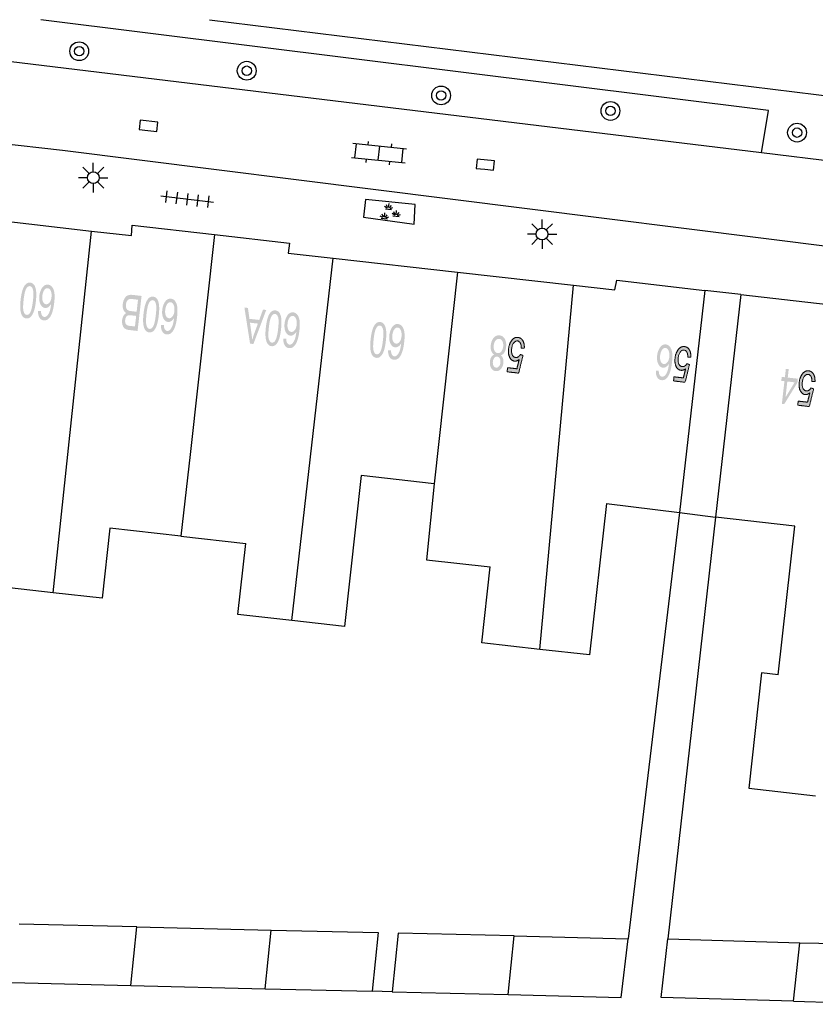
# Model space of a CAD drawing. Header units: metres. Extents: x 134521 to 134907, y 396000 to 396359.
# Tile 65 of 135: x 134652 to 134685, y 396317 to 396359. Entities that reach past the tile are written whole.
import ezdxf

# ---------------------------------------------------------------- set-up
doc = ezdxf.new("R2010")
doc.units = ezdxf.units.M
doc.header["$MEASUREMENT"] = 0

msp = doc.modelspace()

# ---------------------------------------------------------------- hatches: boundary and pattern name
at = {"linetype": 'Continuous', "lineweight": 0, "extrusion": (0, 0, -1)}
h = msp.add_hatch(color=251, dxfattribs=at)
edge = h.paths.add_edge_path()
edge.add_spline(control_points=[(-134652.191, 396347.363), (-134652.161, 396347.098), (-134652.106, 396346.941), (-134652.051, 396346.784), (-134651.97, 396346.705), (-134651.889, 396346.626), (-134651.78, 396346.638), (-134651.7, 396346.648), (-134651.645, 396346.703), (-134651.59, 396346.758), (-134651.562, 396346.853), (-134651.533, 396346.949), (-134651.525, 396347.082), (-134651.518, 396347.215), (-134651.543, 396347.436), (-134651.573, 396347.698), (-134651.627, 396347.856), (-134651.681, 396348.013), (-134651.763, 396348.092), (-134651.844, 396348.172), (-134651.953, 396348.159), (-134652.097, 396348.143), (-134652.161, 396347.98), (-134652.238, 396347.782), (-134652.191, 396347.363)], knot_values=[0, 0, 0, 0.083333, 0.083333, 0.166667, 0.166667, 0.25, 0.25, 0.333333, 0.333333, 0.416667, 0.416667, 0.5, 0.5, 0.583333, 0.583333, 0.666667, 0.666667, 0.75, 0.75, 0.833333, 0.833333, 0.916667, 0.916667, 1, 1, 1], degree=2, periodic=0)
edge = h.paths.add_edge_path(flags=16)
edge.add_spline(control_points=[(-134652.065, 396347.377), (-134652.107, 396347.745), (-134652.063, 396347.872), (-134652.02, 396348), (-134651.936, 396348.01), (-134651.852, 396348.019), (-134651.781, 396347.904), (-134651.71, 396347.789), (-134651.669, 396347.422), (-134651.627, 396347.054), (-134651.67, 396346.927), (-134651.713, 396346.799), (-134651.799, 396346.789), (-134651.883, 396346.78), (-134651.945, 396346.881), (-134652.023, 396347.01), (-134652.065, 396347.377)], knot_values=[0, 0, 0, 0.125, 0.125, 0.25, 0.25, 0.375, 0.375, 0.5, 0.5, 0.625, 0.625, 0.75, 0.75, 0.875, 0.875, 1, 1, 1], degree=2, periodic=0)
h = msp.add_hatch(color=251, dxfattribs=at)
edge = h.paths.add_edge_path()
edge.add_line((-134652.284, 396346.957), (-134652.407, 396346.958))
edge.add_spline(control_points=[(-134652.407, 396346.958), (-134652.411, 396346.848), (-134652.435, 396346.796), (-134652.476, 396346.711), (-134652.549, 396346.703), (-134652.607, 396346.696), (-134652.657, 396346.74), (-134652.722, 396346.797), (-134652.769, 396346.914), (-134652.816, 396347.031), (-134652.843, 396347.255), (-134652.787, 396347.159), (-134652.718, 396347.117), (-134652.648, 396347.076), (-134652.579, 396347.084), (-134652.456, 396347.098), (-134652.386, 396347.242), (-134652.315, 396347.387), (-134652.34, 396347.6), (-134652.355, 396347.74), (-134652.41, 396347.856), (-134652.464, 396347.972), (-134652.541, 396348.028), (-134652.619, 396348.084), (-134652.709, 396348.074), (-134652.861, 396348.056), (-134652.939, 396347.877), (-134653.016, 396347.698), (-134652.972, 396347.312), (-134652.923, 396346.88), (-134652.794, 396346.696), (-134652.682, 396346.536), (-134652.524, 396346.554), (-134652.407, 396346.567), (-134652.343, 396346.674), (-134652.279, 396346.782), (-134652.284, 396346.957)], knot_values=[0, 0, 0, 0.055556, 0.055556, 0.111111, 0.111111, 0.166667, 0.166667, 0.222222, 0.222222, 0.277778, 0.277778, 0.333333, 0.333333, 0.388889, 0.388889, 0.444444, 0.444444, 0.5, 0.5, 0.555556, 0.555556, 0.611111, 0.611111, 0.666667, 0.666667, 0.722222, 0.722222, 0.777778, 0.777778, 0.833333, 0.833333, 0.888889, 0.888889, 0.944444, 0.944444, 1, 1, 1], degree=2, periodic=0)
edge = h.paths.add_edge_path(flags=16)
edge.add_spline(control_points=[(-134652.856, 396347.542), (-134652.867, 396347.637), (-134652.85, 396347.726), (-134652.833, 396347.816), (-134652.79, 396347.867), (-134652.748, 396347.917), (-134652.694, 396347.923), (-134652.617, 396347.932), (-134652.551, 396347.845), (-134652.485, 396347.758), (-134652.467, 396347.597), (-134652.449, 396347.442), (-134652.493, 396347.347), (-134652.538, 396347.252), (-134652.622, 396347.242), (-134652.704, 396347.233), (-134652.772, 396347.315), (-134652.84, 396347.398), (-134652.856, 396347.542)], knot_values=[0, 0, 0, 0.111111, 0.111111, 0.222222, 0.222222, 0.333333, 0.333333, 0.444444, 0.444444, 0.555556, 0.555556, 0.666667, 0.666667, 0.777778, 0.777778, 0.888889, 0.888889, 1, 1, 1], degree=2, periodic=0)
h = msp.add_hatch(color=251, dxfattribs=at)
edge = h.paths.add_edge_path()
edge.add_line((-134656.69, 396347.594), (-134656.52, 396346.103))
edge.add_line((-134656.52, 396346.103), (-134656.148, 396346.146))
edge.add_spline(control_points=[(-134656.148, 396346.146), (-134656.034, 396346.159), (-134655.97, 396346.212), (-134655.907, 396346.265), (-134655.878, 396346.363), (-134655.85, 396346.462), (-134655.862, 396346.565), (-134655.873, 396346.66), (-134655.917, 396346.741), (-134655.961, 396346.821), (-134656.037, 396346.865), (-134655.951, 396346.915), (-134655.913, 396347.016), (-134655.875, 396347.117), (-134655.89, 396347.247), (-134655.902, 396347.352), (-134655.942, 396347.438), (-134655.982, 396347.525), (-134656.03, 396347.569), (-134656.079, 396347.613), (-134656.148, 396347.63), (-134656.216, 396347.648), (-134656.311, 396347.637)], knot_values=[0, 0, 0, 0.090909, 0.090909, 0.181818, 0.181818, 0.272727, 0.272727, 0.363636, 0.363636, 0.454545, 0.454545, 0.545455, 0.545455, 0.636364, 0.636364, 0.727273, 0.727273, 0.818182, 0.818182, 0.909091, 0.909091, 1, 1, 1], degree=2, periodic=0)
edge.add_line((-134656.311, 396347.637), (-134656.69, 396347.594))
edge = h.paths.add_edge_path(flags=16)
edge.add_line((-134656.538, 396347.433), (-134656.29, 396347.461))
edge.add_spline(control_points=[(-134656.29, 396347.461), (-134656.227, 396347.468), (-134656.2, 396347.464), (-134656.153, 396347.457), (-134656.119, 396347.432), (-134656.086, 396347.407), (-134656.06, 396347.355), (-134656.034, 396347.303), (-134656.026, 396347.232), (-134656.016, 396347.148), (-134656.038, 396347.083), (-134656.06, 396347.019), (-134656.108, 396346.988), (-134656.155, 396346.957), (-134656.25, 396346.947)], knot_values=[0, 0, 0, 0.142857, 0.142857, 0.285714, 0.285714, 0.428571, 0.428571, 0.571429, 0.571429, 0.714286, 0.714286, 0.857143, 0.857143, 1, 1, 1], degree=2, periodic=0)
edge.add_line((-134656.25, 396346.947), (-134656.48, 396346.92))
edge.add_line((-134656.48, 396346.92), (-134656.538, 396347.433))
edge = h.paths.add_edge_path(flags=16)
edge.add_line((-134656.46, 396346.744), (-134656.245, 396346.769))
edge.add_spline(control_points=[(-134656.245, 396346.769), (-134656.158, 396346.779), (-134656.118, 396346.766), (-134656.065, 396346.749), (-134656.034, 396346.7), (-134656.003, 396346.651), (-134655.994, 396346.573), (-134655.985, 396346.499), (-134656.003, 396346.44), (-134656.02, 396346.381), (-134656.062, 396346.355), (-134656.103, 396346.329), (-134656.21, 396346.317)], knot_values=[0, 0, 0, 0.166667, 0.166667, 0.333333, 0.333333, 0.5, 0.5, 0.666667, 0.666667, 0.833333, 0.833333, 1, 1, 1], degree=2, periodic=0)
edge.add_line((-134656.21, 396346.317), (-134656.409, 396346.294))
edge.add_line((-134656.409, 396346.294), (-134656.46, 396346.744))
h = msp.add_hatch(color=251, dxfattribs=at)
edge = h.paths.add_edge_path()
edge.add_spline(control_points=[(-134657.422, 396346.766), (-134657.392, 396346.502), (-134657.337, 396346.345), (-134657.283, 396346.187), (-134657.201, 396346.108), (-134657.12, 396346.03), (-134657.012, 396346.042), (-134656.932, 396346.051), (-134656.877, 396346.106), (-134656.822, 396346.161), (-134656.793, 396346.257), (-134656.764, 396346.352), (-134656.757, 396346.485), (-134656.749, 396346.618), (-134656.774, 396346.84), (-134656.804, 396347.102), (-134656.858, 396347.259), (-134656.913, 396347.416), (-134656.994, 396347.496), (-134657.075, 396347.575), (-134657.185, 396347.563), (-134657.328, 396347.547), (-134657.393, 396347.383), (-134657.47, 396347.186), (-134657.422, 396346.766)], knot_values=[0, 0, 0, 0.083333, 0.083333, 0.166667, 0.166667, 0.25, 0.25, 0.333333, 0.333333, 0.416667, 0.416667, 0.5, 0.5, 0.583333, 0.583333, 0.666667, 0.666667, 0.75, 0.75, 0.833333, 0.833333, 0.916667, 0.916667, 1, 1, 1], degree=2, periodic=0)
edge = h.paths.add_edge_path(flags=16)
edge.add_spline(control_points=[(-134657.296, 396346.78), (-134657.338, 396347.148), (-134657.295, 396347.276), (-134657.251, 396347.403), (-134657.167, 396347.413), (-134657.084, 396347.422), (-134657.013, 396347.307), (-134656.942, 396347.192), (-134656.9, 396346.825), (-134656.858, 396346.457), (-134656.902, 396346.33), (-134656.945, 396346.202), (-134657.03, 396346.193), (-134657.114, 396346.183), (-134657.176, 396346.284), (-134657.254, 396346.413), (-134657.296, 396346.78)], knot_values=[0, 0, 0, 0.125, 0.125, 0.25, 0.25, 0.375, 0.375, 0.5, 0.5, 0.625, 0.625, 0.75, 0.75, 0.875, 0.875, 1, 1, 1], degree=2, periodic=0)
h = msp.add_hatch(color=251, dxfattribs=at)
edge = h.paths.add_edge_path()
edge.add_line((-134657.515, 396346.361), (-134657.638, 396346.362))
edge.add_spline(control_points=[(-134657.638, 396346.362), (-134657.642, 396346.252), (-134657.667, 396346.199), (-134657.707, 396346.115), (-134657.78, 396346.106), (-134657.838, 396346.1), (-134657.888, 396346.144), (-134657.953, 396346.2), (-134658, 396346.317), (-134658.047, 396346.435), (-134658.074, 396346.658), (-134658.018, 396346.562), (-134657.949, 396346.521), (-134657.88, 396346.479), (-134657.81, 396346.487), (-134657.688, 396346.501), (-134657.617, 396346.646), (-134657.547, 396346.79), (-134657.571, 396347.003), (-134657.587, 396347.144), (-134657.641, 396347.259), (-134657.695, 396347.375), (-134657.773, 396347.431), (-134657.85, 396347.487), (-134657.94, 396347.477), (-134658.093, 396347.46), (-134658.17, 396347.281), (-134658.247, 396347.101), (-134658.203, 396346.715), (-134658.154, 396346.283), (-134658.025, 396346.1), (-134657.913, 396345.939), (-134657.755, 396345.957), (-134657.638, 396345.971), (-134657.574, 396346.078), (-134657.511, 396346.185), (-134657.515, 396346.361)], knot_values=[0, 0, 0, 0.055556, 0.055556, 0.111111, 0.111111, 0.166667, 0.166667, 0.222222, 0.222222, 0.277778, 0.277778, 0.333333, 0.333333, 0.388889, 0.388889, 0.444444, 0.444444, 0.5, 0.5, 0.555556, 0.555556, 0.611111, 0.611111, 0.666667, 0.666667, 0.722222, 0.722222, 0.777778, 0.777778, 0.833333, 0.833333, 0.888889, 0.888889, 0.944444, 0.944444, 1, 1, 1], degree=2, periodic=0)
edge = h.paths.add_edge_path(flags=16)
edge.add_spline(control_points=[(-134658.087, 396346.946), (-134658.098, 396347.04), (-134658.081, 396347.13), (-134658.064, 396347.219), (-134658.022, 396347.27), (-134657.979, 396347.321), (-134657.926, 396347.327), (-134657.848, 396347.336), (-134657.782, 396347.248), (-134657.716, 396347.161), (-134657.698, 396347), (-134657.68, 396346.846), (-134657.725, 396346.751), (-134657.769, 396346.655), (-134657.853, 396346.646), (-134657.936, 396346.636), (-134658.003, 396346.719), (-134658.071, 396346.801), (-134658.087, 396346.946)], knot_values=[0, 0, 0, 0.111111, 0.111111, 0.222222, 0.222222, 0.333333, 0.333333, 0.444444, 0.444444, 0.555556, 0.555556, 0.666667, 0.666667, 0.777778, 0.777778, 0.888889, 0.888889, 1, 1, 1], degree=2, periodic=0)
h = msp.add_hatch(color=251, dxfattribs=at)
h.paths.add_polyline_path([(-134661.45, 396345.548), (-134661.997, 396346.997), (-134661.858, 396347.012), (-134661.699, 396346.573), (-134661.282, 396346.619), (-134661.217, 396347.083), (-134661.067, 396347.1), (-134661.308, 396345.564)])
edge = h.paths.add_edge_path(flags=16)
edge.add_line((-134661.643, 396346.417), (-134661.305, 396346.455))
edge.add_line((-134661.305, 396346.455), (-134661.364, 396346.029))
edge.add_spline(control_points=[(-134661.364, 396346.029), (-134661.39, 396345.835), (-134661.4, 396345.713), (-134661.435, 396345.853), (-134661.485, 396345.992)], knot_values=[0, 0, 0, 0.5, 0.5, 1, 1, 1], degree=2, periodic=0)
edge.add_line((-134661.485, 396345.992), (-134661.643, 396346.417))
h = msp.add_hatch(color=251, dxfattribs=at)
edge = h.paths.add_edge_path()
edge.add_spline(control_points=[(-134662.628, 396346.183), (-134662.599, 396345.918), (-134662.545, 396345.761), (-134662.491, 396345.604), (-134662.41, 396345.524), (-134662.329, 396345.445), (-134662.22, 396345.457), (-134662.14, 396345.466), (-134662.085, 396345.521), (-134662.03, 396345.576), (-134662.001, 396345.671), (-134661.972, 396345.767), (-134661.964, 396345.9), (-134661.956, 396346.033), (-134661.981, 396346.254), (-134662.01, 396346.517), (-134662.064, 396346.674), (-134662.117, 396346.831), (-134662.198, 396346.911), (-134662.28, 396346.991), (-134662.389, 396346.979), (-134662.532, 396346.963), (-134662.597, 396346.8), (-134662.675, 396346.602), (-134662.628, 396346.183)], knot_values=[0, 0, 0, 0.083333, 0.083333, 0.166667, 0.166667, 0.25, 0.25, 0.333333, 0.333333, 0.416667, 0.416667, 0.5, 0.5, 0.583333, 0.583333, 0.666667, 0.666667, 0.75, 0.75, 0.833333, 0.833333, 0.916667, 0.916667, 1, 1, 1], degree=2, periodic=0)
edge = h.paths.add_edge_path(flags=16)
edge.add_spline(control_points=[(-134662.503, 396346.197), (-134662.543, 396346.564), (-134662.5, 396346.692), (-134662.456, 396346.82), (-134662.372, 396346.829), (-134662.288, 396346.838), (-134662.218, 396346.723), (-134662.147, 396346.607), (-134662.106, 396346.241), (-134662.066, 396345.872), (-134662.109, 396345.745), (-134662.153, 396345.618), (-134662.238, 396345.608), (-134662.322, 396345.599), (-134662.384, 396345.7), (-134662.462, 396345.83), (-134662.503, 396346.197)], knot_values=[0, 0, 0, 0.125, 0.125, 0.25, 0.25, 0.375, 0.375, 0.5, 0.5, 0.625, 0.625, 0.75, 0.75, 0.875, 0.875, 1, 1, 1], degree=2, periodic=0)
h = msp.add_hatch(color=251, dxfattribs=at)
edge = h.paths.add_edge_path()
edge.add_line((-134662.723, 396345.778), (-134662.846, 396345.779))
edge.add_spline(control_points=[(-134662.846, 396345.779), (-134662.85, 396345.669), (-134662.875, 396345.616), (-134662.916, 396345.532), (-134662.988, 396345.524), (-134663.047, 396345.518), (-134663.097, 396345.562), (-134663.161, 396345.618), (-134663.208, 396345.736), (-134663.255, 396345.853), (-134663.281, 396346.077), (-134663.226, 396345.981), (-134663.156, 396345.939), (-134663.087, 396345.897), (-134663.017, 396345.905), (-134662.895, 396345.919), (-134662.824, 396346.063), (-134662.753, 396346.207), (-134662.777, 396346.42), (-134662.792, 396346.561), (-134662.846, 396346.677), (-134662.9, 396346.793), (-134662.977, 396346.849), (-134663.055, 396346.905), (-134663.144, 396346.895), (-134663.297, 396346.878), (-134663.375, 396346.699), (-134663.453, 396346.521), (-134663.41, 396346.134), (-134663.362, 396345.702), (-134663.234, 396345.518), (-134663.122, 396345.357), (-134662.964, 396345.375), (-134662.847, 396345.388), (-134662.783, 396345.495), (-134662.719, 396345.602), (-134662.723, 396345.778)], knot_values=[0, 0, 0, 0.055556, 0.055556, 0.111111, 0.111111, 0.166667, 0.166667, 0.222222, 0.222222, 0.277778, 0.277778, 0.333333, 0.333333, 0.388889, 0.388889, 0.444444, 0.444444, 0.5, 0.5, 0.555556, 0.555556, 0.611111, 0.611111, 0.666667, 0.666667, 0.722222, 0.722222, 0.777778, 0.777778, 0.833333, 0.833333, 0.888889, 0.888889, 0.944444, 0.944444, 1, 1, 1], degree=2, periodic=0)
edge = h.paths.add_edge_path(flags=16)
edge.add_spline(control_points=[(-134663.293, 396346.364), (-134663.304, 396346.459), (-134663.287, 396346.548), (-134663.27, 396346.638), (-134663.227, 396346.688), (-134663.184, 396346.739), (-134663.131, 396346.745), (-134663.053, 396346.753), (-134662.987, 396346.666), (-134662.921, 396346.579), (-134662.904, 396346.418), (-134662.887, 396346.263), (-134662.931, 396346.168), (-134662.976, 396346.073), (-134663.06, 396346.064), (-134663.143, 396346.055), (-134663.21, 396346.137), (-134663.277, 396346.22), (-134663.293, 396346.364)], knot_values=[0, 0, 0, 0.111111, 0.111111, 0.222222, 0.222222, 0.333333, 0.333333, 0.444444, 0.444444, 0.555556, 0.555556, 0.666667, 0.666667, 0.777778, 0.777778, 0.888889, 0.888889, 1, 1, 1], degree=2, periodic=0)
h = msp.add_hatch(color=251, dxfattribs=at)
edge = h.paths.add_edge_path()
edge.add_spline(control_points=[(-134667.089, 396345.686), (-134667.059, 396345.422), (-134667.005, 396345.264), (-134666.951, 396345.107), (-134666.87, 396345.028), (-134666.789, 396344.949), (-134666.68, 396344.961), (-134666.6, 396344.97), (-134666.545, 396345.025), (-134666.49, 396345.08), (-134666.461, 396345.175), (-134666.432, 396345.271), (-134666.424, 396345.404), (-134666.417, 396345.537), (-134666.441, 396345.758), (-134666.471, 396346.02), (-134666.525, 396346.178), (-134666.578, 396346.335), (-134666.66, 396346.415), (-134666.741, 396346.494), (-134666.85, 396346.482), (-134666.994, 396346.466), (-134667.058, 396346.303), (-134667.136, 396346.106), (-134667.089, 396345.686)], knot_values=[0, 0, 0, 0.083333, 0.083333, 0.166667, 0.166667, 0.25, 0.25, 0.333333, 0.333333, 0.416667, 0.416667, 0.5, 0.5, 0.583333, 0.583333, 0.666667, 0.666667, 0.75, 0.75, 0.833333, 0.833333, 0.916667, 0.916667, 1, 1, 1], degree=2, periodic=0)
edge = h.paths.add_edge_path(flags=16)
edge.add_spline(control_points=[(-134666.963, 396345.7), (-134667.004, 396346.068), (-134666.961, 396346.195), (-134666.917, 396346.323), (-134666.833, 396346.332), (-134666.749, 396346.342), (-134666.679, 396346.226), (-134666.608, 396346.111), (-134666.567, 396345.744), (-134666.526, 396345.376), (-134666.57, 396345.249), (-134666.613, 396345.121), (-134666.698, 396345.112), (-134666.782, 396345.103), (-134666.844, 396345.204), (-134666.922, 396345.333), (-134666.963, 396345.7)], knot_values=[0, 0, 0, 0.125, 0.125, 0.25, 0.25, 0.375, 0.375, 0.5, 0.5, 0.625, 0.625, 0.75, 0.75, 0.875, 0.875, 1, 1, 1], degree=2, periodic=0)
h = msp.add_hatch(color=251, dxfattribs=at)
edge = h.paths.add_edge_path()
edge.add_line((-134667.183, 396345.281), (-134667.306, 396345.282))
edge.add_spline(control_points=[(-134667.306, 396345.282), (-134667.31, 396345.172), (-134667.335, 396345.119), (-134667.376, 396345.035), (-134667.448, 396345.027), (-134667.507, 396345.02), (-134667.557, 396345.064), (-134667.621, 396345.121), (-134667.668, 396345.238), (-134667.715, 396345.356), (-134667.741, 396345.579), (-134667.686, 396345.484), (-134667.617, 396345.442), (-134667.547, 396345.4), (-134667.477, 396345.408), (-134667.355, 396345.422), (-134667.284, 396345.566), (-134667.214, 396345.71), (-134667.237, 396345.924), (-134667.253, 396346.064), (-134667.307, 396346.18), (-134667.361, 396346.296), (-134667.438, 396346.352), (-134667.516, 396346.408), (-134667.606, 396346.398), (-134667.758, 396346.381), (-134667.836, 396346.202), (-134667.914, 396346.023), (-134667.87, 396345.637), (-134667.822, 396345.205), (-134667.694, 396345.021), (-134667.582, 396344.86), (-134667.424, 396344.878), (-134667.307, 396344.891), (-134667.243, 396344.998), (-134667.179, 396345.105), (-134667.183, 396345.281)], knot_values=[0, 0, 0, 0.055556, 0.055556, 0.111111, 0.111111, 0.166667, 0.166667, 0.222222, 0.222222, 0.277778, 0.277778, 0.333333, 0.333333, 0.388889, 0.388889, 0.444444, 0.444444, 0.5, 0.5, 0.555556, 0.555556, 0.611111, 0.611111, 0.666667, 0.666667, 0.722222, 0.722222, 0.777778, 0.777778, 0.833333, 0.833333, 0.888889, 0.888889, 0.944444, 0.944444, 1, 1, 1], degree=2, periodic=0)
edge = h.paths.add_edge_path(flags=16)
edge.add_spline(control_points=[(-134667.754, 396345.867), (-134667.765, 396345.962), (-134667.748, 396346.051), (-134667.731, 396346.14), (-134667.688, 396346.191), (-134667.645, 396346.242), (-134667.592, 396346.248), (-134667.514, 396346.256), (-134667.448, 396346.169), (-134667.382, 396346.081), (-134667.364, 396345.921), (-134667.347, 396345.766), (-134667.392, 396345.671), (-134667.437, 396345.576), (-134667.52, 396345.567), (-134667.603, 396345.557), (-134667.671, 396345.64), (-134667.738, 396345.722), (-134667.754, 396345.867)], knot_values=[0, 0, 0, 0.111111, 0.111111, 0.222222, 0.222222, 0.333333, 0.333333, 0.444444, 0.444444, 0.555556, 0.555556, 0.666667, 0.666667, 0.777778, 0.777778, 0.888889, 0.888889, 1, 1, 1], degree=2, periodic=0)
h = msp.add_hatch(color=251, dxfattribs=at)
edge = h.paths.add_edge_path()
edge.add_spline(control_points=[(-134671.975, 396345.067), (-134672.046, 396345.017), (-134672.075, 396344.935), (-134672.103, 396344.854), (-134672.091, 396344.747), (-134672.073, 396344.584), (-134671.983, 396344.482), (-134671.892, 396344.38), (-134671.763, 396344.395), (-134671.633, 396344.409), (-134671.566, 396344.531), (-134671.5, 396344.653), (-134671.518, 396344.816), (-134671.53, 396344.919), (-134671.574, 396344.992), (-134671.619, 396345.064), (-134671.698, 396345.098), (-134671.611, 396345.153), (-134671.574, 396345.258), (-134671.538, 396345.363), (-134671.553, 396345.501), (-134671.575, 396345.692), (-134671.679, 396345.813), (-134671.784, 396345.933), (-134671.931, 396345.916), (-134672.078, 396345.9), (-134672.153, 396345.759), (-134672.229, 396345.618), (-134672.207, 396345.423), (-134672.191, 396345.278), (-134672.13, 396345.185), (-134672.07, 396345.092), (-134671.975, 396345.067)], knot_values=[0, 0, 0, 0.0625, 0.0625, 0.125, 0.125, 0.1875, 0.1875, 0.25, 0.25, 0.3125, 0.3125, 0.375, 0.375, 0.4375, 0.4375, 0.5, 0.5, 0.5625, 0.5625, 0.625, 0.625, 0.6875, 0.6875, 0.75, 0.75, 0.8125, 0.8125, 0.875, 0.875, 0.9375, 0.9375, 1, 1, 1], degree=2, periodic=0)
edge = h.paths.add_edge_path(flags=16)
edge.add_spline(control_points=[(-134672.081, 396345.438), (-134672.09, 396345.517), (-134672.074, 396345.593), (-134672.058, 396345.669), (-134672.013, 396345.714), (-134671.969, 396345.76), (-134671.913, 396345.766), (-134671.826, 396345.776), (-134671.76, 396345.698), (-134671.694, 396345.62), (-134671.679, 396345.49), (-134671.664, 396345.357), (-134671.713, 396345.264), (-134671.761, 396345.171), (-134671.85, 396345.161), (-134671.936, 396345.152), (-134672.001, 396345.231), (-134672.067, 396345.31), (-134672.081, 396345.438)], knot_values=[0, 0, 0, 0.111111, 0.111111, 0.222222, 0.222222, 0.333333, 0.333333, 0.444444, 0.444444, 0.555556, 0.555556, 0.666667, 0.666667, 0.777778, 0.777778, 0.888889, 0.888889, 1, 1, 1], degree=2, periodic=0)
edge = h.paths.add_edge_path(flags=16)
edge.add_spline(control_points=[(-134671.964, 396344.754), (-134671.976, 396344.86), (-134671.939, 396344.932), (-134671.901, 396345.004), (-134671.829, 396345.012), (-134671.758, 396345.02), (-134671.706, 396344.958), (-134671.654, 396344.897), (-134671.644, 396344.8), (-134671.632, 396344.7), (-134671.671, 396344.626), (-134671.709, 396344.552), (-134671.778, 396344.545), (-134671.848, 396344.537), (-134671.901, 396344.599), (-134671.954, 396344.661), (-134671.964, 396344.754)], knot_values=[0, 0, 0, 0.125, 0.125, 0.25, 0.25, 0.375, 0.375, 0.5, 0.5, 0.625, 0.625, 0.75, 0.75, 0.875, 0.875, 1, 1, 1], degree=2, periodic=0)
h = msp.add_hatch(color=251, dxfattribs=at)
edge = h.paths.add_edge_path()
edge.add_line((-134672.982, 396345.378), (-134672.852, 396345.376))
edge.add_spline(control_points=[(-134672.852, 396345.376), (-134672.854, 396345.518), (-134672.81, 396345.595), (-134672.766, 396345.671), (-134672.692, 396345.679), (-134672.604, 396345.689), (-134672.532, 396345.596), (-134672.46, 396345.503), (-134672.441, 396345.338), (-134672.424, 396345.181), (-134672.472, 396345.084), (-134672.52, 396344.986), (-134672.616, 396344.976), (-134672.675, 396344.969), (-134672.727, 396345.004), (-134672.779, 396345.04), (-134672.813, 396345.101)], knot_values=[0, 0, 0, 0.125, 0.125, 0.25, 0.25, 0.375, 0.375, 0.5, 0.5, 0.625, 0.625, 0.75, 0.75, 0.875, 0.875, 1, 1, 1], degree=2, periodic=0)
edge.add_line((-134672.813, 396345.101), (-134672.925, 396345.066))
edge.add_line((-134672.925, 396345.066), (-134672.743, 396344.31))
edge.add_line((-134672.743, 396344.31), (-134672.249, 396344.366))
edge.add_line((-134672.249, 396344.366), (-134672.269, 396344.541))
edge.add_line((-134672.269, 396344.541), (-134672.665, 396344.496))
edge.add_line((-134672.665, 396344.496), (-134672.763, 396344.89))
edge.add_spline(control_points=[(-134672.763, 396344.89), (-134672.663, 396344.807), (-134672.565, 396344.818), (-134672.435, 396344.833), (-134672.361, 396344.978), (-134672.286, 396345.123), (-134672.31, 396345.336), (-134672.333, 396345.539), (-134672.428, 396345.677), (-134672.544, 396345.848), (-134672.709, 396345.829), (-134672.845, 396345.814), (-134672.918, 396345.691), (-134672.991, 396345.567), (-134672.982, 396345.378)], knot_values=[0, 0, 0, 0.142857, 0.142857, 0.285714, 0.285714, 0.428571, 0.428571, 0.571429, 0.571429, 0.714286, 0.714286, 0.857143, 0.857143, 1, 1, 1], degree=2, periodic=0)
h = msp.add_hatch(color=251, dxfattribs=at)
edge = h.paths.add_edge_path()
edge.add_line((-134678.58, 396344.414), (-134678.703, 396344.415))
edge.add_spline(control_points=[(-134678.703, 396344.415), (-134678.707, 396344.305), (-134678.731, 396344.252), (-134678.772, 396344.168), (-134678.845, 396344.16), (-134678.903, 396344.153), (-134678.953, 396344.197), (-134679.018, 396344.253), (-134679.065, 396344.37), (-134679.112, 396344.488), (-134679.139, 396344.711), (-134679.083, 396344.616), (-134679.014, 396344.574), (-134678.945, 396344.533), (-134678.875, 396344.541), (-134678.753, 396344.555), (-134678.682, 396344.699), (-134678.612, 396344.844), (-134678.636, 396345.057), (-134678.652, 396345.197), (-134678.707, 396345.313), (-134678.761, 396345.429), (-134678.839, 396345.485), (-134678.916, 396345.54), (-134679.006, 396345.53), (-134679.159, 396345.513), (-134679.236, 396345.333), (-134679.313, 396345.154), (-134679.268, 396344.768), (-134679.219, 396344.336), (-134679.09, 396344.153), (-134678.977, 396343.993), (-134678.82, 396344.011), (-134678.703, 396344.024), (-134678.639, 396344.131), (-134678.575, 396344.239), (-134678.58, 396344.414)], knot_values=[0, 0, 0, 0.055556, 0.055556, 0.111111, 0.111111, 0.166667, 0.166667, 0.222222, 0.222222, 0.277778, 0.277778, 0.333333, 0.333333, 0.388889, 0.388889, 0.444444, 0.444444, 0.5, 0.5, 0.555556, 0.555556, 0.611111, 0.611111, 0.666667, 0.666667, 0.722222, 0.722222, 0.777778, 0.777778, 0.833333, 0.833333, 0.888889, 0.888889, 0.944444, 0.944444, 1, 1, 1], degree=2, periodic=0)
edge = h.paths.add_edge_path(flags=16)
edge.add_spline(control_points=[(-134679.153, 396344.999), (-134679.164, 396345.093), (-134679.147, 396345.183), (-134679.13, 396345.272), (-134679.087, 396345.323), (-134679.045, 396345.374), (-134678.991, 396345.38), (-134678.914, 396345.389), (-134678.848, 396345.302), (-134678.782, 396345.214), (-134678.763, 396345.054), (-134678.746, 396344.899), (-134678.79, 396344.804), (-134678.834, 396344.709), (-134678.918, 396344.699), (-134679.001, 396344.69), (-134679.069, 396344.772), (-134679.136, 396344.854), (-134679.153, 396344.999)], knot_values=[0, 0, 0, 0.111111, 0.111111, 0.222222, 0.222222, 0.333333, 0.333333, 0.444444, 0.444444, 0.555556, 0.555556, 0.666667, 0.666667, 0.777778, 0.777778, 0.888889, 0.888889, 1, 1, 1], degree=2, periodic=0)
h = msp.add_hatch(color=251, dxfattribs=at)
edge = h.paths.add_edge_path()
edge.add_line((-134680.07, 396344.987), (-134679.94, 396344.986))
edge.add_spline(control_points=[(-134679.94, 396344.986), (-134679.942, 396345.128), (-134679.898, 396345.204), (-134679.855, 396345.281), (-134679.781, 396345.289), (-134679.692, 396345.3), (-134679.62, 396345.207), (-134679.548, 396345.114), (-134679.529, 396344.949), (-134679.511, 396344.792), (-134679.559, 396344.694), (-134679.607, 396344.597), (-134679.702, 396344.586), (-134679.762, 396344.579), (-134679.814, 396344.614), (-134679.866, 396344.649), (-134679.9, 396344.711)], knot_values=[0, 0, 0, 0.125, 0.125, 0.25, 0.25, 0.375, 0.375, 0.5, 0.5, 0.625, 0.625, 0.75, 0.75, 0.875, 0.875, 1, 1, 1], degree=2, periodic=0)
edge.add_line((-134679.9, 396344.711), (-134680.012, 396344.675))
edge.add_line((-134680.012, 396344.675), (-134679.828, 396343.92))
edge.add_line((-134679.828, 396343.92), (-134679.334, 396343.977))
edge.add_line((-134679.334, 396343.977), (-134679.354, 396344.152))
edge.add_line((-134679.354, 396344.152), (-134679.75, 396344.106))
edge.add_line((-134679.75, 396344.106), (-134679.85, 396344.5))
edge.add_spline(control_points=[(-134679.85, 396344.5), (-134679.75, 396344.417), (-134679.651, 396344.429), (-134679.521, 396344.443), (-134679.447, 396344.589), (-134679.373, 396344.735), (-134679.398, 396344.947), (-134679.421, 396345.15), (-134679.517, 396345.288), (-134679.633, 396345.458), (-134679.798, 396345.439), (-134679.934, 396345.424), (-134680.007, 396345.3), (-134680.079, 396345.176), (-134680.07, 396344.987)], knot_values=[0, 0, 0, 0.142857, 0.142857, 0.285714, 0.285714, 0.428571, 0.428571, 0.571429, 0.571429, 0.714286, 0.714286, 0.857143, 0.857143, 1, 1, 1], degree=2, periodic=0)
at = {"linetype": 'Continuous', "lineweight": 0}
h = msp.add_hatch(color=251, dxfattribs=at)
h.paths.add_polyline_path([(134684.044, 396342.99), (134683.944, 396343.001), (134684.054, 396343.967), (134683.92, 396343.982), (134683.939, 396344.15), (134684.073, 396344.135), (134684.114, 396344.492), (134684.236, 396344.478), (134684.195, 396344.121), (134684.626, 396344.072), (134684.607, 396343.904)])
h.paths.add_polyline_path([(134684.1, 396343.28), (134684.176, 396343.953), (134684.487, 396343.918)], flags=16)
at = {"linetype": 'Continuous', "lineweight": 0, "extrusion": (0, 0, -1)}
h = msp.add_hatch(color=251, dxfattribs=at)
edge = h.paths.add_edge_path()
edge.add_line((-134685.354, 396343.955), (-134685.224, 396343.953))
edge.add_spline(control_points=[(-134685.224, 396343.953), (-134685.226, 396344.095), (-134685.182, 396344.172), (-134685.139, 396344.249), (-134685.065, 396344.257), (-134684.976, 396344.267), (-134684.904, 396344.174), (-134684.832, 396344.081), (-134684.813, 396343.916), (-134684.795, 396343.759), (-134684.844, 396343.662), (-134684.892, 396343.564), (-134684.987, 396343.554), (-134685.046, 396343.547), (-134685.098, 396343.582), (-134685.15, 396343.617), (-134685.184, 396343.678)], knot_values=[0, 0, 0, 0.125, 0.125, 0.25, 0.25, 0.375, 0.375, 0.5, 0.5, 0.625, 0.625, 0.75, 0.75, 0.875, 0.875, 1, 1, 1], degree=2, periodic=0)
edge.add_line((-134685.184, 396343.678), (-134685.296, 396343.643))
edge.add_line((-134685.296, 396343.643), (-134685.113, 396342.888))
edge.add_line((-134685.113, 396342.888), (-134684.619, 396342.944))
edge.add_line((-134684.619, 396342.944), (-134684.639, 396343.119))
edge.add_line((-134684.639, 396343.119), (-134685.035, 396343.074))
edge.add_line((-134685.035, 396343.074), (-134685.134, 396343.468))
edge.add_spline(control_points=[(-134685.134, 396343.468), (-134685.034, 396343.385), (-134684.936, 396343.396), (-134684.806, 396343.411), (-134684.732, 396343.556), (-134684.658, 396343.702), (-134684.682, 396343.914), (-134684.705, 396344.117), (-134684.8, 396344.255), (-134684.917, 396344.426), (-134685.082, 396344.407), (-134685.218, 396344.391), (-134685.29, 396344.268), (-134685.363, 396344.144), (-134685.354, 396343.955)], knot_values=[0, 0, 0, 0.142857, 0.142857, 0.285714, 0.285714, 0.428571, 0.428571, 0.571429, 0.571429, 0.714286, 0.714286, 0.857143, 0.857143, 1, 1, 1], degree=2, periodic=0)

# ---------------------------------------------------------------- linework, layer by layer
at = {"color": 251}
for p, q in [((134683.37, 396355.488), (134652.398, 396359.346)), ((134659.577, 396359.346), (134691.02, 396355.47)), ((134683.074, 396353.681), (134648.745, 396357.841)), ((134683.074, 396353.681), (134683.37, 396355.488)), ((134653.32, 396353.78), (134639.16, 396355.36)), ((134666.332, 396354.019), (134666.347, 396354.169)), ((134689.548, 396349.236), (134653.32, 396353.78)), ((134665.685, 396354.087), (134667.973, 396353.848)), ((134665.772, 396353.475), (134665.835, 396354.071)), ((134666.767, 396353.371), (134666.829, 396353.967)), ((134667.326, 396353.915), (134667.342, 396354.065)), ((134667.761, 396353.267), (134667.824, 396353.863)), ((134665.623, 396353.49), (134667.911, 396353.251)), ((134666.254, 396353.273), (134666.27, 396353.423)), ((134667.249, 396353.169), (134667.264, 396353.319)), ((134689.956, 396352.848), (134683.074, 396353.681)), ((134654.459, 396352.802), (134654.194, 396353.067)), ((134654.636, 396352.875), (134654.636, 396353.25)), ((134654.813, 396352.802), (134655.078, 396353.067)), ((134654.386, 396352.625), (134654.011, 396352.625)), ((134654.886, 396352.625), (134655.261, 396352.625)), ((134654.459, 396352.448), (134654.194, 396352.183)), ((134654.636, 396352.375), (134654.636, 396352)), ((134655.078, 396352.183), (134654.813, 396352.448)), ((134657.766, 396352.06), (134657.707, 396351.564)), ((134659.747, 396351.573), (134657.513, 396351.839)), ((134658.213, 396352.007), (134658.154, 396351.511)), ((134658.66, 396351.954), (134658.6, 396351.458)), ((134659.106, 396351.901), (134659.047, 396351.405)), ((134659.553, 396351.848), (134659.494, 396351.352)), ((134666.227, 396351.69), (134666.139, 396350.939)), ((134668.33, 396351.483), (134666.227, 396351.69)), ((134667.142, 396351.331), (134667.03, 396351.394)), ((134667.067, 396351.303), (134667.335, 396351.274)), ((134667.163, 396351.351), (134667.111, 396351.468)), ((134667.207, 396351.349), (134667.227, 396351.527)), ((134667.25, 396351.341), (134667.326, 396351.445)), ((134667.266, 396351.317), (134667.389, 396351.355)), ((134667.529, 396351.049), (134667.548, 396351.227)), ((134668.288, 396350.65), (134668.33, 396351.483)), ((134649.114, 396350.975), (134654.56, 396350.354)), ((134666.139, 396350.939), (134668.288, 396350.65)), ((134666.963, 396350.931), (134666.851, 396350.994)), ((134666.886, 396350.903), (134667.156, 396350.874)), ((134666.984, 396350.951), (134666.931, 396351.068)), ((134667.027, 396350.949), (134667.046, 396351.127)), ((134667.071, 396350.941), (134667.147, 396351.045)), ((134667.087, 396350.917), (134667.21, 396350.955)), ((134667.465, 396351.031), (134667.353, 396351.095)), ((134667.388, 396351.003), (134667.658, 396350.974)), ((134667.486, 396351.051), (134667.433, 396351.168)), ((134667.572, 396351.042), (134667.649, 396351.145)), ((134667.589, 396351.018), (134667.712, 396351.056)), ((134673.737, 396350.476), (134673.737, 396350.851)), ((134656.26, 396350.16), (134656.29, 396350.6)), ((134656.29, 396350.6), (134659.799, 396350.202)), ((134673.56, 396350.403), (134673.295, 396350.668)), ((134673.914, 396350.403), (134674.179, 396350.668)), ((134652.92, 396334.962), (134654.56, 396350.354)), ((134654.56, 396350.354), (134656.26, 396350.16)), ((134659.799, 396350.202), (134658.757, 396340.853)), ((134659.799, 396350.202), (134662.99, 396349.84)), ((134673.487, 396350.226), (134673.112, 396350.226)), ((134673.56, 396350.049), (134673.295, 396349.784)), ((134673.737, 396349.976), (134673.737, 396349.601)), ((134674.179, 396349.784), (134673.914, 396350.049)), ((134673.987, 396350.226), (134674.362, 396350.226)), ((134662.99, 396349.84), (134662.93, 396349.41)), ((134662.93, 396349.41), (134664.839, 396349.197)), ((134663.09, 396333.785), (134664.839, 396349.197)), ((134664.839, 396349.197), (134670.131, 396348.607)), ((134670.131, 396348.607), (134669.149, 396339.605)), ((134670.131, 396348.607), (134675.072, 396348.056)), ((134673.646, 396332.554), (134675.072, 396348.056)), ((134675.072, 396348.056), (134676.83, 396347.86)), ((134676.83, 396347.86), (134676.92, 396348.26)), ((134676.92, 396348.26), (134680.669, 396347.83)), ((134680.669, 396347.83), (134679.585, 396338.375)), ((134682.204, 396347.654), (134680.669, 396347.83)), ((134682.204, 396347.654), (134681.118, 396338.183)), ((134682.204, 396347.654), (134685.91, 396347.23)), ((134658.757, 396340.853), (134658.365, 396337.375)), ((134666.041, 396339.951), (134665.325, 396333.536)), ((134669.149, 396339.605), (134666.041, 396339.951)), ((134669.149, 396339.605), (134668.818, 396336.367)), ((134676.478, 396338.76), (134675.759, 396332.318)), ((134676.478, 396338.76), (134679.585, 396338.375)), ((134679.585, 396338.375), (134677.409, 396320.237)), ((134679.585, 396338.375), (134681.118, 396338.183)), ((134681.118, 396338.183), (134679.086, 396320.239)), ((134684.501, 396337.8), (134681.118, 396338.183)), ((134683.784, 396331.475), (134684.501, 396337.8)), ((134655.341, 396337.716), (134655.008, 396334.729)), ((134658.365, 396337.375), (134655.341, 396337.716)), ((134658.365, 396337.375), (134661.131, 396337.067)), ((134660.794, 396334.041), (134661.131, 396337.067)), ((134668.818, 396336.367), (134671.533, 396336.065)), ((134671.172, 396332.83), (134671.533, 396336.065)), ((134652.92, 396334.962), (134650.557, 396335.225)), ((134655.008, 396334.729), (134652.92, 396334.962)), ((134663.09, 396333.785), (134660.794, 396334.041)), ((134665.325, 396333.536), (134663.09, 396333.785)), ((134673.646, 396332.554), (134671.172, 396332.83)), ((134675.759, 396332.318), (134673.646, 396332.554)), ((134683.081, 396331.553), (134682.534, 396326.651)), ((134683.784, 396331.475), (134683.081, 396331.553)), ((134682.534, 396326.651), (134685.381, 396326.333)), ((134656.493, 396320.753), (134651.48, 396320.873)), ((134656.236, 396318.259), (134656.493, 396320.753)), ((134656.493, 396320.753), (134662.202, 396320.617)), ((134661.945, 396318.122), (134662.202, 396320.617)), ((134662.202, 396320.617), (134666.761, 396320.508)), ((134666.761, 396320.508), (134666.504, 396318.013)), ((134667.618, 396320.488), (134667.361, 396317.993)), ((134672.556, 396320.37), (134667.618, 396320.488)), ((134672.299, 396317.875), (134672.556, 396320.37)), ((134672.556, 396320.37), (134677.409, 396320.237)), ((134677.11, 396317.743), (134677.409, 396320.237)), ((134678.803, 396317.745), (134679.086, 396320.239)), ((134679.086, 396320.239), (134684.702, 396320.079)), ((134684.445, 396317.585), (134684.702, 396320.079)), ((134684.702, 396320.079), (134690.05, 396319.951)), ((134651.157, 396318.38), (134656.236, 396318.259)), ((134656.236, 396318.259), (134661.945, 396318.122)), ((134661.945, 396318.122), (134666.504, 396318.013)), ((134667.361, 396317.993), (134666.504, 396318.013)), ((134667.361, 396317.993), (134672.299, 396317.875)), ((134672.299, 396317.875), (134677.11, 396317.743)), ((134684.445, 396317.585), (134678.803, 396317.745)), ((134684.445, 396317.585), (134689.792, 396317.457))]:
    msp.add_line(p, q, dxfattribs=at)
at = {"color": 251, "flags": 128}
for points in [[(134656.963, 396354.631), (134657.336, 396354.592), (134657.378, 396354.99), (134656.632, 396355.068), (134656.59, 396354.67), (134656.963, 396354.631)], [(134671.302, 396352.98), (134671.675, 396352.941), (134671.717, 396353.339), (134670.971, 396353.417), (134670.929, 396353.019), (134671.302, 396352.98)]]:
    msp.add_lwpolyline(points, dxfattribs=at)
at = {"color": 251}
for centre, radius in [((134654.037, 396358.005), 0.4), ((134654.037, 396358.005), 0.2), ((134661.166, 396357.176), 0.4), ((134661.166, 396357.176), 0.2), ((134669.438, 396356.123), 0.4), ((134669.438, 396356.123), 0.2), ((134676.648, 396355.463), 0.4), ((134676.648, 396355.463), 0.2), ((134684.59, 396354.54), 0.4), ((134684.59, 396354.54), 0.2), ((134654.636, 396352.625), 0.25), ((134673.737, 396350.226), 0.25)]:
    msp.add_circle(centre, radius, dxfattribs=at)
at = {"color": 251, "linetype": 'Continuous', "lineweight": 0}
for points in [[(134672.982, 396345.378), (134672.917, 396345.377), (134672.852, 396345.376), (134672.854, 396345.518), (134672.81, 396345.595), (134672.766, 396345.671), (134672.692, 396345.679), (134672.604, 396345.689), (134672.532, 396345.596), (134672.46, 396345.503), (134672.441, 396345.338), (134672.424, 396345.181), (134672.472, 396345.084), (134672.52, 396344.986), (134672.616, 396344.976), (134672.675, 396344.969), (134672.727, 396345.004), (134672.779, 396345.04), (134672.813, 396345.101), (134672.869, 396345.083), (134672.925, 396345.066), (134672.834, 396344.688), (134672.743, 396344.31), (134672.496, 396344.338), (134672.249, 396344.366), (134672.259, 396344.453), (134672.269, 396344.541), (134672.467, 396344.518), (134672.665, 396344.496), (134672.714, 396344.693), (134672.763, 396344.89), (134672.663, 396344.807), (134672.565, 396344.818), (134672.435, 396344.833), (134672.361, 396344.978), (134672.286, 396345.123), (134672.31, 396345.336), (134672.333, 396345.539), (134672.428, 396345.677), (134672.544, 396345.848), (134672.709, 396345.829), (134672.845, 396345.814), (134672.918, 396345.691), (134672.991, 396345.567), (134672.982, 396345.378)], [(134680.07, 396344.987), (134680.005, 396344.986), (134679.94, 396344.986), (134679.942, 396345.128), (134679.898, 396345.204), (134679.855, 396345.281), (134679.781, 396345.289), (134679.692, 396345.3), (134679.62, 396345.207), (134679.548, 396345.114), (134679.529, 396344.949), (134679.511, 396344.792), (134679.559, 396344.694), (134679.607, 396344.597), (134679.702, 396344.586), (134679.762, 396344.579), (134679.814, 396344.614), (134679.866, 396344.649), (134679.9, 396344.711), (134679.956, 396344.693), (134680.012, 396344.675), (134679.92, 396344.298), (134679.828, 396343.92), (134679.581, 396343.949), (134679.334, 396343.977), (134679.344, 396344.064), (134679.354, 396344.152), (134679.552, 396344.129), (134679.75, 396344.106), (134679.8, 396344.303), (134679.85, 396344.5), (134679.75, 396344.417), (134679.651, 396344.429), (134679.521, 396344.443), (134679.447, 396344.589), (134679.373, 396344.735), (134679.398, 396344.947), (134679.421, 396345.15), (134679.517, 396345.288), (134679.633, 396345.458), (134679.798, 396345.439), (134679.934, 396345.424), (134680.007, 396345.3), (134680.079, 396345.176), (134680.07, 396344.987)], [(134685.354, 396343.955), (134685.289, 396343.954), (134685.224, 396343.953), (134685.226, 396344.095), (134685.182, 396344.172), (134685.139, 396344.249), (134685.065, 396344.257), (134684.976, 396344.267), (134684.904, 396344.174), (134684.832, 396344.081), (134684.813, 396343.916), (134684.795, 396343.759), (134684.844, 396343.662), (134684.892, 396343.564), (134684.987, 396343.554), (134685.046, 396343.547), (134685.098, 396343.582), (134685.15, 396343.617), (134685.184, 396343.678), (134685.24, 396343.661), (134685.296, 396343.643), (134685.205, 396343.265), (134685.113, 396342.888), (134684.866, 396342.916), (134684.619, 396342.944), (134684.629, 396343.032), (134684.639, 396343.119), (134684.837, 396343.097), (134685.035, 396343.074), (134685.085, 396343.271), (134685.134, 396343.468), (134685.034, 396343.385), (134684.936, 396343.396), (134684.806, 396343.411), (134684.732, 396343.556), (134684.658, 396343.702), (134684.682, 396343.914), (134684.705, 396344.117), (134684.8, 396344.255), (134684.917, 396344.426), (134685.082, 396344.407), (134685.218, 396344.391), (134685.29, 396344.268), (134685.363, 396344.144), (134685.354, 396343.955)]]:
    msp.add_open_spline(points, degree=2, knots=[0, 0, 0, 0.25, 0.25, 0.28125, 0.28125, 0.3125, 0.3125, 0.34375, 0.34375, 0.375, 0.375, 0.40625, 0.40625, 0.4375, 0.4375, 0.46875, 0.46875, 0.5, 0.5, 0.541667, 0.541667, 0.583333, 0.583333, 0.625, 0.625, 0.666667, 0.666667, 0.708333, 0.708333, 0.75, 0.75, 0.785714, 0.785714, 0.821429, 0.821429, 0.857143, 0.857143, 0.892857, 0.892857, 0.928571, 0.928571, 0.964286, 0.964286, 1, 1, 1], dxfattribs=at)

doc.saveas('drawing.dxf')
